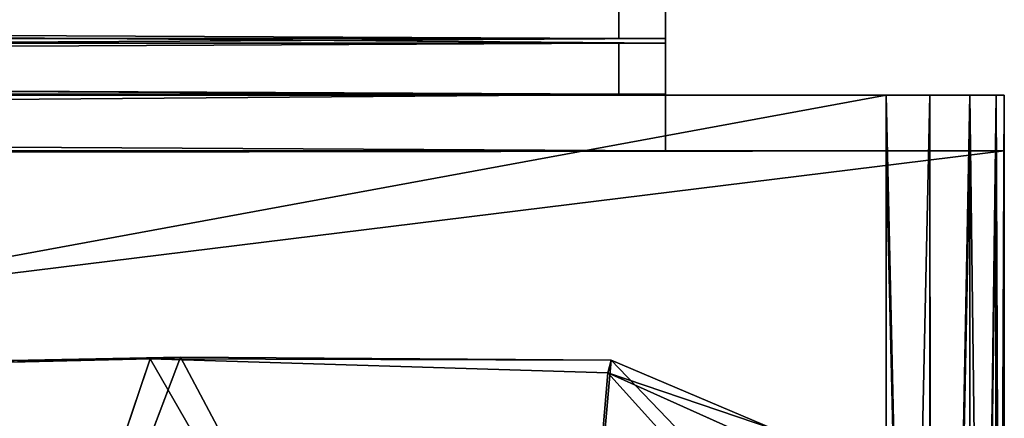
# Model space of a CAD drawing. Extents: x 0 to 35.8, y 0 to 30.4.
# Tile 97 of 106: x 34.247 to 35.841, y 5.066 to 5.711. Entities that reach past the tile are written whole.
import ezdxf

# ---------------------------------------------------------------- set-up
doc = ezdxf.new("R2010")
doc.units = 0
doc.header["$MEASUREMENT"] = 0
doc.layers.get('0').update_dxf_attribs({"color": 13, "linetype": 'CONTINUOUS'})
for name, color, linetype in [('BSH_B36CD50SNB_SYMBOL_-_BO', 59, 'CONTINUOUS'), ('BSH_B36CD50SNB_SYMBOL_-_DO', 59, 'CONTINUOUS'), ('BSH_B36CD50SNB_SYMBOL_-_DR', 59, 'CONTINUOUS')]:
    doc.layers.add(name, color=color, linetype=linetype)

# ---------------------------------------------------------------- blocks, each defined once
blk = doc.blocks.new('B36CD50SNB_TRADECAD_DXF')
at = {"layer": 'BSH_B36CD50SNB_SYMBOL_-_BO', "color": 0}
for p, q in [((34.5071, 5.1655, 69.4599), (34.0807, 4.0419, 69.4599)), ((34.5071, 5.1655, 69.4599), (34.0807, 4.0419, 69.4599)), ((34.2047, 5.1594, 69.4599), (34.5071, 5.1655, 69.4599)), ((34.2047, 5.1594, 69.4599), (34.5071, 5.1655, 69.4599)), ((34.5071, 5.1655, 69.4599), (34.4577, 5.1628, 68.5561)), ((34.5071, 5.1655, 69.4599), (34.4577, 5.1628, 68.5561)), ((35.204, 5.1606, 69.4599), (34.5071, 5.1655, 69.4599)), ((35.204, 5.1606, 69.4599), (34.5071, 5.1655, 69.4599)), ((34.0807, 4.0419, 68.5561), (34.4577, 5.1628, 68.5561)), ((34.0807, 4.0419, 68.5561), (34.4577, 5.1628, 68.5561)), ((34.2047, 5.1564, 68.5561), (34.4577, 5.1628, 68.5561)), ((34.2047, 5.1564, 68.5561), (34.4577, 5.1628, 68.5561)), ((34.4577, 5.1628, 68.5561), (35.1989, 5.1401, 68.5561)), ((34.4577, 5.1628, 68.5561), (35.1989, 5.1401, 68.5561)), ((35.204, 5.1606, 69.4599), (35.1052, 4.0389, 69.4599)), ((35.204, 5.1606, 69.4599), (35.1052, 4.0389, 69.4599)), ((35.1989, 5.1401, 68.5561), (35.204, 5.1606, 69.4599)), ((35.1989, 5.1401, 68.5561), (35.204, 5.1606, 69.4599)), ((35.204, 5.1606, 69.4599), (35.4676, 5.0485, 69.4599)), ((35.204, 5.1606, 69.4599), (35.4676, 5.0485, 69.4599)), ((35.1052, 4.0389, 68.5561), (35.1989, 5.1401, 68.5561)), ((35.1052, 4.0389, 68.5561), (35.1989, 5.1401, 68.5561)), ((35.1989, 5.1401, 68.5561), (35.4488, 5.0279, 68.5561)), ((35.1989, 5.1401, 68.5561), (35.4488, 5.0279, 68.5561))]:
    blk.add_line(p, q, dxfattribs=at)
at = {"layer": 'BSH_B36CD50SNB_SYMBOL_-_DO', "color": 0}
for p, q in [((35.292, 5.6737, 67.0338), (35.292, 5.8078, 67.0338)), ((35.292, 5.8078, 27.3767), (35.292, 5.6737, 27.3767)), ((35.292, 5.8078, 27.3767), (35.292, 5.6737, 27.3767)), ((35.292, 5.6737, 67.0338), (35.292, 5.8078, 67.0338)), ((35.2166, 5.6737, 27.4521), (18.2072, 5.6737, 27.4521)), ((35.2166, 5.6737, 27.4521), (18.2072, 5.6737, 27.4521)), ((35.292, 5.6737, 67.0338), (18.4253, 5.6737, 67.0338)), ((35.292, 5.6737, 67.0338), (18.4253, 5.6737, 67.0338)), ((18.5006, 5.6737, 66.9584), (35.2166, 5.6737, 66.9584)), ((18.5006, 5.6737, 66.9584), (35.2166, 5.6737, 66.9584)), ((18.6672, 5.6737, 27.3767), (35.292, 5.6737, 27.3767)), ((18.6672, 5.6737, 27.3767), (35.292, 5.6737, 27.3767)), ((35.2166, 5.6737, 66.9584), (35.2166, 5.5908, 66.9584)), ((35.2166, 5.6737, 66.9584), (35.2166, 5.5908, 66.9584)), ((35.2166, 5.6737, 66.9584), (35.2166, 5.6737, 27.4521)), ((35.2166, 5.6737, 27.4521), (35.2166, 5.5908, 27.4521)), ((35.2166, 5.6737, 27.4521), (35.2166, 5.5908, 27.4521)), ((35.292, 5.6737, 67.0338), (35.2166, 5.6737, 66.9584)), ((35.292, 5.6737, 27.3767), (35.2166, 5.6737, 27.4521)), ((35.2166, 5.6737, 66.9584), (35.2166, 5.6737, 27.4521)), ((35.292, 5.6737, 67.0338), (35.2166, 5.6737, 66.9584)), ((35.292, 5.6737, 27.3767), (35.2166, 5.6737, 27.4521)), ((35.292, 5.6737, 27.3767), (35.292, 5.6737, 67.0338)), ((35.292, 5.6737, 27.3767), (35.292, 5.6737, 67.0338)), ((18.207, 5.5907, 27.4521), (35.2166, 5.5908, 27.4521)), ((18.207, 5.5907, 27.4521), (35.2166, 5.5908, 27.4521)), ((18.4253, 5.5908, 67.0338), (35.292, 5.5908, 67.0338)), ((18.4253, 5.5908, 67.0338), (35.292, 5.5908, 67.0338)), ((35.2166, 5.5908, 66.9584), (18.5006, 5.5907, 66.9584)), ((35.2166, 5.5908, 66.9584), (18.5006, 5.5907, 66.9584)), ((35.292, 5.5908, 27.3767), (18.667, 5.5908, 27.3767)), ((35.292, 5.5908, 27.3767), (18.667, 5.5908, 27.3767)), ((35.2166, 5.5908, 27.4521), (35.2166, 5.5908, 66.9584)), ((35.2166, 5.5908, 66.9584), (35.292, 5.5908, 67.0338)), ((35.2166, 5.5908, 66.9584), (35.292, 5.5908, 67.0338)), ((35.2166, 5.5908, 27.4521), (35.2166, 5.5908, 66.9584)), ((35.2166, 5.5908, 27.4521), (35.292, 5.5908, 27.3767)), ((35.2166, 5.5908, 27.4521), (35.292, 5.5908, 27.3767)), ((35.292, 5.5908, 27.3767), (35.292, 5.4992, 27.3767)), ((35.292, 5.4992, 67.0338), (35.292, 5.5908, 67.0338)), ((35.292, 5.5908, 67.0338), (35.292, 5.5908, 27.3767)), ((35.292, 5.5908, 27.3767), (35.292, 5.4992, 27.3767)), ((35.292, 5.4992, 67.0338), (35.292, 5.5908, 67.0338)), ((35.292, 5.5908, 67.0338), (35.292, 5.5908, 27.3767)), ((18.3094, 5.4992, 27.0544), (35.6494, 5.4992, 27.0544)), ((18.3094, 5.4992, 27.0544), (35.6494, 5.4992, 27.0544)), ((18.6668, 5.4992, 27.3767), (35.292, 5.4992, 27.3767)), ((18.6668, 5.4992, 27.3767), (35.292, 5.4992, 27.3767)), ((35.292, 5.4992, 67.0338), (22.6476, 5.49, 67.0338)), ((35.292, 5.4992, 67.0338), (22.6476, 5.49, 67.0338)), ((35.8406, 5.4992, 68.3648), (22.6509, 3.8725, 68.3648)), ((35.8406, 5.4992, 68.3648), (22.6509, 3.8725, 68.3648)), ((22.6599, 5.4836, 68.3648), (35.8406, 5.4992, 68.3648)), ((22.6599, 5.4836, 68.3648), (35.8406, 5.4992, 68.3648)), ((35.292, 5.4992, 27.3767), (35.292, 5.4992, 67.0338)), ((35.292, 5.4992, 27.3767), (35.6757, 5.4992, 27.1513)), ((35.8406, 5.4992, 27.2456), (35.292, 5.4992, 27.3767)), ((35.6494, 5.4992, 27.0544), (35.292, 5.4992, 27.3767)), ((35.292, 5.4992, 67.0338), (35.8406, 5.4992, 68.3648)), ((35.292, 5.4992, 27.3767), (35.292, 5.4992, 67.0338)), ((35.8406, 5.4992, 27.2456), (35.292, 5.4992, 27.3767)), ((35.292, 5.4992, 27.3767), (35.6757, 5.4992, 27.1513)), ((35.6494, 5.4992, 27.0544), (35.292, 5.4992, 27.3767)), ((35.292, 5.4992, 67.0338), (35.8406, 5.4992, 68.3648)), ((35.6757, 5.4992, 27.1513), (35.6494, 5.4992, 27.0544)), ((35.6494, 5.4992, 27.0544), (35.7198, 5.4992, 27.0678)), ((35.6494, 5.4992, 27.0544), (35.7198, 5.4992, 27.0678)), ((35.6494, 5.4992, 27.0544), (35.6494, 2.4145, 27.0544)), ((35.6494, 5.4992, 27.0544), (35.6494, 2.4145, 27.0544)), ((35.6757, 5.4992, 27.1513), (35.6494, 5.4992, 27.0544)), ((35.8406, 5.4992, 27.2456), (35.6757, 5.4992, 27.1513)), ((35.6757, 5.4992, 27.1513), (35.7846, 5.4992, 27.1104)), ((35.6757, 5.4992, 27.1513), (35.7846, 5.4992, 27.1104)), ((35.8406, 5.4992, 27.2456), (35.6757, 5.4992, 27.1513)), ((35.7198, 5.4992, 27.0678), (35.7846, 5.4992, 27.1104)), ((35.7198, 5.4992, 27.0678), (35.7846, 5.4992, 27.1104)), ((35.7198, 5.4992, 27.0678), (35.7226, 2.4145, 27.0689)), ((35.7198, 5.4992, 27.0678), (35.7226, 2.4145, 27.0689)), ((35.7846, 5.4992, 27.1104), (35.8272, 5.4992, 27.1752)), ((35.7846, 5.4992, 27.1104), (35.8272, 5.4992, 27.1752)), ((35.7846, 5.4992, 27.1104), (35.7846, 2.4145, 27.1104)), ((35.7846, 5.4992, 27.1104), (35.7846, 2.4145, 27.1104)), ((35.8261, 2.4145, 27.1725), (35.8272, 5.4992, 27.1752)), ((35.8261, 2.4145, 27.1725), (35.8272, 5.4992, 27.1752)), ((35.8272, 5.4992, 27.1752), (35.8406, 5.4992, 27.2456)), ((35.8272, 5.4992, 27.1752), (35.8406, 5.4992, 27.2456)), ((35.8406, 3.8888, 68.3648), (35.8406, 5.4992, 27.2456)), ((35.8406, 5.4992, 27.2456), (35.8406, 2.4145, 27.2456)), ((35.8406, 3.8888, 68.3648), (35.8406, 5.4992, 68.3648)), ((35.8406, 5.4992, 68.3648), (35.8406, 5.4992, 27.2456)), ((35.8406, 3.8888, 68.3648), (35.8406, 5.4992, 27.2456)), ((35.8406, 3.8888, 68.3648), (35.8406, 5.4992, 68.3648)), ((35.8406, 5.4992, 68.3648), (35.8406, 5.4992, 27.2456)), ((35.8406, 5.4992, 27.2456), (35.8406, 2.4145, 27.2456))]:
    blk.add_line(p, q, dxfattribs=at)
at = {"layer": 'BSH_B36CD50SNB_SYMBOL_-_DR', "color": 0}
for p, q in [((35.2166, 5.7639, 2.081), (35.2166, 5.6809, 2.081)), ((35.2166, 5.6809, 26.0911), (35.2166, 5.7639, 26.0911)), ((35.2166, 5.7639, 2.081), (35.2166, 5.6809, 2.081)), ((35.2166, 5.6809, 26.0911), (35.2166, 5.7639, 26.0911)), ((17.9195, 5.6809, 26.1664), (35.292, 5.6809, 26.1664)), ((35.2166, 5.6809, 2.081), (17.9195, 5.6809, 2.081)), ((17.9195, 5.6809, 2.0057), (35.292, 5.6809, 2.0057)), ((35.2166, 5.6809, 2.081), (17.9195, 5.6809, 2.081)), ((17.9195, 5.6809, 2.0057), (35.292, 5.6809, 2.0057)), ((35.2166, 5.6809, 26.0911), (17.9195, 5.6809, 26.0911)), ((35.2166, 5.6809, 26.0911), (17.9195, 5.6809, 26.0911)), ((17.9195, 5.6809, 26.1664), (35.292, 5.6809, 26.1664)), ((35.2166, 5.6809, 2.081), (35.2166, 5.6809, 26.0911)), ((35.292, 5.6809, 2.0057), (35.2166, 5.6809, 2.081)), ((35.292, 5.6809, 26.1664), (35.2166, 5.6809, 26.0911)), ((35.2166, 5.6809, 2.081), (35.2166, 5.6809, 26.0911)), ((35.292, 5.6809, 2.0057), (35.2166, 5.6809, 2.081)), ((35.292, 5.6809, 26.1664), (35.2166, 5.6809, 26.0911)), ((35.292, 5.6809, 26.1664), (35.292, 5.5893, 26.1664)), ((35.292, 5.6809, 2.0057), (35.292, 5.5893, 2.0057)), ((35.292, 5.6809, 26.1664), (35.292, 5.5893, 26.1664)), ((35.292, 5.6809, 26.1664), (35.292, 5.6809, 2.0057)), ((35.292, 5.6809, 26.1664), (35.292, 5.6809, 2.0057)), ((35.292, 5.6809, 2.0057), (35.292, 5.5893, 2.0057)), ((17.9195, 5.5893, 26.1664), (35.292, 5.5893, 26.1664)), ((35.6494, 5.5893, 26.5552), (17.9195, 5.5893, 26.5552)), ((17.9195, 5.5893, 26.1664), (35.292, 5.5893, 26.1664)), ((35.6494, 5.5893, 26.5552), (17.9195, 5.5893, 26.5552)), ((17.9195, 5.5893, 0.8481), (35.6494, 5.5893, 0.8481)), ((35.292, 5.5893, 2.0057), (17.9195, 5.5893, 2.0057)), ((35.292, 5.5893, 2.0057), (17.9195, 5.5893, 2.0057)), ((17.9195, 5.5893, 0.8481), (35.6494, 5.5893, 0.8481)), ((35.7054, 5.5893, 0.9833), (35.292, 5.5893, 2.0057)), ((35.292, 5.5893, 2.0057), (35.6494, 5.5893, 0.8481)), ((35.292, 5.5893, 26.1664), (35.6494, 5.5893, 26.5552)), ((35.8406, 5.5893, 26.3639), (35.292, 5.5893, 26.1664)), ((35.292, 5.5893, 26.1664), (35.292, 5.5893, 2.0057)), ((35.292, 5.5893, 2.0057), (35.8406, 5.5893, 1.0393)), ((35.292, 5.5893, 2.0057), (35.6494, 5.5893, 0.8481)), ((35.292, 5.5893, 26.1664), (35.292, 5.5893, 2.0057)), ((35.292, 5.5893, 26.1664), (35.6783, 5.5893, 26.454)), ((35.292, 5.5893, 26.1664), (35.6494, 5.5893, 26.5552)), ((35.292, 5.5893, 26.1664), (35.6783, 5.5893, 26.454)), ((35.8406, 5.5893, 26.3639), (35.292, 5.5893, 26.1664)), ((35.7054, 5.5893, 0.9833), (35.292, 5.5893, 2.0057)), ((35.292, 5.5893, 2.0057), (35.8406, 5.5893, 1.0393)), ((35.6494, 5.5893, 0.8481), (35.7054, 5.5893, 0.9833)), ((35.6494, 5.5893, 0.8481), (35.7054, 5.5893, 0.9833)), ((35.6494, 5.5893, 0.8481), (35.7198, 5.5893, 0.8615)), ((35.6494, 5.5893, 26.5552), (35.6494, 2.3266, 26.5552)), ((35.7198, 5.5893, 26.5417), (35.6494, 5.5893, 26.5552)), ((35.6494, 5.5893, 26.5552), (35.6783, 5.5893, 26.454)), ((35.6494, 5.5893, 26.5552), (35.6783, 5.5893, 26.454)), ((35.6494, 2.3266, 0.8481), (35.6494, 5.5893, 0.8481)), ((35.7198, 5.5893, 26.5417), (35.6494, 5.5893, 26.5552)), ((35.6494, 5.5893, 26.5552), (35.6494, 2.3266, 26.5552)), ((35.6494, 5.5893, 0.8481), (35.7198, 5.5893, 0.8615)), ((35.6494, 2.3266, 0.8481), (35.6494, 5.5893, 0.8481)), ((35.6783, 5.5893, 26.454), (35.8406, 5.5893, 26.3639)), ((35.7846, 5.5893, 26.4991), (35.6783, 5.5893, 26.454)), ((35.7846, 5.5893, 26.4991), (35.6783, 5.5893, 26.454)), ((35.6783, 5.5893, 26.454), (35.8406, 5.5893, 26.3639)), ((35.7846, 5.5893, 0.9041), (35.7054, 5.5893, 0.9833)), ((35.7846, 5.5893, 0.9041), (35.7054, 5.5893, 0.9833)), ((35.8406, 5.5893, 1.0393), (35.7054, 5.5893, 0.9833)), ((35.8406, 5.5893, 1.0393), (35.7054, 5.5893, 0.9833)), ((35.7198, 5.5893, 0.8615), (35.7846, 5.5893, 0.9041)), ((35.7198, 5.5893, 26.5417), (35.7846, 5.5893, 26.4991)), ((35.7226, 2.3266, 26.5406), (35.7198, 5.5893, 26.5417)), ((35.7198, 5.5893, 26.5417), (35.7846, 5.5893, 26.4991)), ((35.7198, 5.5893, 0.8615), (35.7846, 5.5893, 0.9041)), ((35.7198, 5.5893, 0.8615), (35.7226, 2.3266, 0.8626)), ((35.7226, 2.3266, 26.5406), (35.7198, 5.5893, 26.5417)), ((35.7198, 5.5893, 0.8615), (35.7226, 2.3266, 0.8626)), ((35.7846, 5.5893, 0.9041), (35.8272, 5.5893, 0.9689)), ((35.8272, 5.5893, 26.4343), (35.7846, 5.5893, 26.4991)), ((35.7846, 5.5893, 26.4991), (35.7846, 2.3266, 26.4991)), ((35.8272, 5.5893, 26.4343), (35.7846, 5.5893, 26.4991)), ((35.7846, 5.5893, 26.4991), (35.7846, 2.3266, 26.4991)), ((35.7846, 2.3266, 0.9041), (35.7846, 5.5893, 0.9041)), ((35.7846, 5.5893, 0.9041), (35.8272, 5.5893, 0.9689)), ((35.7846, 2.3266, 0.9041), (35.7846, 5.5893, 0.9041)), ((35.8272, 5.5893, 26.4343), (35.8261, 2.3266, 26.4371)), ((35.8272, 5.5893, 26.4343), (35.8261, 2.3266, 26.4371)), ((35.8261, 2.3266, 0.9661), (35.8272, 5.5893, 0.9689)), ((35.8261, 2.3266, 0.9661), (35.8272, 5.5893, 0.9689)), ((35.8272, 5.5893, 0.9689), (35.8406, 5.5893, 1.0393)), ((35.8406, 5.5893, 26.3639), (35.8272, 5.5893, 26.4343)), ((35.8406, 5.5893, 26.3639), (35.8272, 5.5893, 26.4343)), ((35.8272, 5.5893, 0.9689), (35.8406, 5.5893, 1.0393)), ((35.8406, 2.3266, 26.3639), (35.8406, 5.5893, 26.3639)), ((35.8406, 5.5893, 26.3639), (35.8406, 5.5893, 1.0393)), ((35.8406, 5.5893, 1.0393), (35.8406, 2.3266, 1.0393)), ((35.8406, 5.5893, 26.3639), (35.8406, 5.5893, 1.0393)), ((35.8406, 2.3266, 26.3639), (35.8406, 5.5893, 26.3639)), ((35.8406, 5.5893, 1.0393), (35.8406, 2.3266, 1.0393))]:
    blk.add_line(p, q, dxfattribs=at)
at = {"layer": 'BSH_B36CD50SNB_SYMBOL_-_BO', "color": 250}
mesh = blk.add_polyface(dxfattribs=at)
corners = [(34.2047, 5.1594, 69.4599), (34.0807, 4.0419, 69.4599), (33.9149, 4.0594, 69.4599), (34.5071, 5.1655, 69.4599)]
mesh.append_faces([[corners[k] for k in face] for face in [(0, 1, 2), (1, 0, 3)]], dxfattribs={"vtx0": -1, "color": 250})
mesh = blk.add_polyface(dxfattribs=at)
corners = [(34.5071, 5.1655, 69.4599), (35.1052, 4.0389, 69.4599), (34.0807, 4.0419, 69.4599), (35.204, 5.1606, 69.4599)]
mesh.append_faces([[corners[k] for k in face] for face in [(0, 1, 2), (1, 0, 3)]], dxfattribs={"vtx0": -1, "color": 250})
mesh = blk.add_polyface(dxfattribs=at)
corners = [(34.5071, 5.1655, 69.4599), (34.2047, 5.1564, 68.5561), (34.4577, 5.1628, 68.5561), (34.2047, 5.1594, 69.4599)]
mesh.append_faces([[corners[k] for k in face] for face in [(0, 1, 2), (1, 0, 3)]], dxfattribs={"vtx0": -1, "color": 250})
mesh = blk.add_polyface(dxfattribs=at)
corners = [(34.5071, 5.1655, 69.4599), (34.4577, 5.1628, 68.5561), (35.204, 5.1606, 69.4599)]
mesh.append_faces([[corners[k] for k in face] for face in [(0, 1, 2)]], dxfattribs={"color": 250})
mesh = blk.add_polyface(dxfattribs=at)
corners = [(34.0807, 4.0419, 68.5561), (34.2047, 5.1564, 68.5561), (33.917, 4.0594, 68.5561), (34.4577, 5.1628, 68.5561)]
mesh.append_faces([[corners[k] for k in face] for face in [(0, 1, 2), (1, 0, 3)]], dxfattribs={"vtx0": -1, "color": 250})
mesh = blk.add_polyface(dxfattribs=at)
corners = [(35.1052, 4.0389, 68.5561), (34.4577, 5.1628, 68.5561), (34.0807, 4.0419, 68.5561), (35.1989, 5.1401, 68.5561)]
mesh.append_faces([[corners[k] for k in face] for face in [(0, 1, 2), (1, 0, 3)]], dxfattribs={"vtx0": -1, "color": 250})
mesh = blk.add_polyface(dxfattribs=at)
corners = [(35.204, 5.1606, 69.4599), (34.4577, 5.1628, 68.5561), (35.1989, 5.1401, 68.5561)]
mesh.append_faces([[corners[k] for k in face] for face in [(0, 1, 2)]], dxfattribs={"color": 250})
mesh = blk.add_polyface(dxfattribs=at)
corners = [(35.204, 5.1606, 69.4599), (35.7206, 4.6224, 69.4599), (35.1052, 4.0389, 69.4599), (35.4676, 5.0485, 69.4599)]
mesh.append_faces([[corners[k] for k in face] for face in [(0, 1, 2), (1, 0, 3)]], dxfattribs={"vtx0": -1, "color": 250})
mesh = blk.add_polyface(dxfattribs=at)
corners = [(35.204, 5.1606, 69.4599), (35.1989, 5.1401, 68.5561), (35.4676, 5.0485, 69.4599)]
mesh.append_faces([[corners[k] for k in face] for face in [(0, 1, 2)]], dxfattribs={"color": 250})
mesh = blk.add_polyface(dxfattribs=at)
corners = [(35.6656, 4.6224, 68.5561), (35.1989, 5.1401, 68.5561), (35.1052, 4.0389, 68.5561), (35.4488, 5.0279, 68.5561)]
mesh.append_faces([[corners[k] for k in face] for face in [(0, 1, 2), (1, 0, 3)]], dxfattribs={"vtx0": -1, "color": 250})
mesh = blk.add_polyface(dxfattribs=at)
corners = [(35.4676, 5.0485, 69.4599), (35.1989, 5.1401, 68.5561), (35.4488, 5.0279, 68.5561)]
mesh.append_faces([[corners[k] for k in face] for face in [(0, 1, 2)]], dxfattribs={"color": 250})
at = {"layer": 'BSH_B36CD50SNB_SYMBOL_-_DO', "color": 250}
mesh = blk.add_polyface(dxfattribs=at)
corners = [(35.292, 5.8078, 67.0338), (18.4253, 5.6737, 67.0338), (18.4253, 5.8078, 67.0338), (35.292, 5.6737, 67.0338)]
mesh.append_faces([[corners[k] for k in face] for face in [(0, 1, 2), (1, 0, 3)]], dxfattribs={"vtx0": -1, "color": 250})
mesh = blk.add_polyface(dxfattribs=at)
corners = [(35.292, 5.6737, 27.3767), (18.6675, 5.8078, 27.3767), (18.6672, 5.6737, 27.3767), (35.292, 5.8078, 27.3767)]
mesh.append_faces([[corners[k] for k in face] for face in [(0, 1, 2), (1, 0, 3)]], dxfattribs={"vtx0": -1, "color": 250})
mesh = blk.add_polyface(dxfattribs=at)
corners = [(35.292, 5.8078, 67.0338), (35.292, 5.6737, 27.3767), (35.292, 5.6737, 67.0338), (35.292, 5.8078, 27.3767)]
mesh.append_faces([[corners[k] for k in face] for face in [(0, 1, 2), (1, 0, 3)]], dxfattribs={"vtx0": -1, "color": 250})
mesh = blk.add_polyface(dxfattribs=at)
corners = [(35.2166, 5.5908, 27.4521), (18.2072, 5.6737, 27.4521), (18.207, 5.5907, 27.4521), (35.2166, 5.6737, 27.4521)]
mesh.append_faces([[corners[k] for k in face] for face in [(0, 1, 2), (1, 0, 3)]], dxfattribs={"vtx0": -1, "color": 250})
mesh = blk.add_polyface(dxfattribs=at)
corners = [(18.2072, 5.6737, 27.4521), (35.292, 5.6737, 27.3767), (18.6672, 5.6737, 27.3767), (35.2166, 5.6737, 27.4521)]
mesh.append_faces([[corners[k] for k in face] for face in [(0, 1, 2), (1, 0, 3)]], dxfattribs={"vtx0": -1, "color": 250})
mesh = blk.add_polyface(dxfattribs=at)
corners = [(18.4253, 5.6737, 67.0338), (35.2166, 5.6737, 66.9584), (18.5006, 5.6737, 66.9584), (35.292, 5.6737, 67.0338)]
mesh.append_faces([[corners[k] for k in face] for face in [(0, 1, 2), (1, 0, 3)]], dxfattribs={"vtx0": -1, "color": 250})
mesh = blk.add_polyface(dxfattribs=at)
corners = [(35.2166, 5.6737, 66.9584), (18.5006, 5.5907, 66.9584), (18.5006, 5.6737, 66.9584), (35.2166, 5.5908, 66.9584)]
mesh.append_faces([[corners[k] for k in face] for face in [(0, 1, 2), (1, 0, 3)]], dxfattribs={"vtx0": -1, "color": 250})
mesh = blk.add_polyface(dxfattribs=at)
corners = [(35.2166, 5.6737, 66.9584), (35.2166, 5.5908, 27.4521), (35.2166, 5.5908, 66.9584), (35.2166, 5.6737, 27.4521)]
mesh.append_faces([[corners[k] for k in face] for face in [(0, 1, 2), (1, 0, 3)]], dxfattribs={"vtx0": -1, "color": 250})
mesh = blk.add_polyface(dxfattribs=at)
corners = [(35.2166, 5.6737, 27.4521), (35.292, 5.6737, 67.0338), (35.292, 5.6737, 27.3767), (35.2166, 5.6737, 66.9584)]
mesh.append_faces([[corners[k] for k in face] for face in [(0, 1, 2), (1, 0, 3)]], dxfattribs={"vtx0": -1, "color": 250})
mesh = blk.add_polyface(dxfattribs=at)
corners = [(35.2166, 5.5908, 27.4521), (18.667, 5.5908, 27.3767), (35.292, 5.5908, 27.3767), (18.207, 5.5907, 27.4521)]
mesh.append_faces([[corners[k] for k in face] for face in [(0, 1, 2), (1, 0, 3)]], dxfattribs={"vtx0": -1, "color": 250})
mesh = blk.add_polyface(dxfattribs=at)
corners = [(35.292, 5.5908, 67.0338), (22.6476, 5.49, 67.0338), (18.4253, 5.5908, 67.0338), (35.292, 5.4992, 67.0338)]
mesh.append_faces([[corners[k] for k in face] for face in [(0, 1, 2), (1, 0, 3)]], dxfattribs={"vtx0": -1, "color": 250})
mesh = blk.add_polyface(dxfattribs=at)
corners = [(35.292, 5.5908, 67.0338), (18.5006, 5.5907, 66.9584), (35.2166, 5.5908, 66.9584), (18.4253, 5.5908, 67.0338)]
mesh.append_faces([[corners[k] for k in face] for face in [(0, 1, 2), (1, 0, 3)]], dxfattribs={"vtx0": -1, "color": 250})
mesh = blk.add_polyface(dxfattribs=at)
corners = [(35.292, 5.4992, 27.3767), (18.667, 5.5908, 27.3767), (18.6668, 5.4992, 27.3767), (35.292, 5.5908, 27.3767)]
mesh.append_faces([[corners[k] for k in face] for face in [(0, 1, 2), (1, 0, 3)]], dxfattribs={"vtx0": -1, "color": 250})
mesh = blk.add_polyface(dxfattribs=at)
corners = [(35.292, 5.5908, 67.0338), (35.2166, 5.5908, 27.4521), (35.292, 5.5908, 27.3767), (35.2166, 5.5908, 66.9584)]
mesh.append_faces([[corners[k] for k in face] for face in [(0, 1, 2), (1, 0, 3)]], dxfattribs={"vtx0": -1, "color": 250})
mesh = blk.add_polyface(dxfattribs=at)
corners = [(35.292, 5.5908, 67.0338), (35.292, 5.4992, 27.3767), (35.292, 5.4992, 67.0338), (35.292, 5.5908, 27.3767)]
mesh.append_faces([[corners[k] for k in face] for face in [(0, 1, 2), (1, 0, 3)]], dxfattribs={"vtx0": -1, "color": 250})
mesh = blk.add_polyface(dxfattribs=at)
corners = [(35.292, 5.4992, 27.3767), (18.3094, 5.4992, 27.0544), (35.6494, 5.4992, 27.0544), (18.6668, 5.4992, 27.3767)]
mesh.append_faces([[corners[k] for k in face] for face in [(0, 1, 2), (1, 0, 3)]], dxfattribs={"vtx0": -1, "color": 250})
mesh = blk.add_polyface(dxfattribs=at)
corners = [(35.6494, 2.4145, 27.0544), (18.3094, 5.4992, 27.0544), (18.3094, 2.4145, 27.0544), (35.6494, 5.4992, 27.0544)]
mesh.append_faces([[corners[k] for k in face] for face in [(0, 1, 2), (1, 0, 3)]], dxfattribs={"vtx0": -1, "color": 250})
mesh = blk.add_polyface(dxfattribs=at)
corners = [(35.8406, 5.4992, 68.3648), (22.6476, 5.49, 67.0338), (35.292, 5.4992, 67.0338)]
mesh.append_faces([[corners[k] for k in face] for face in [(0, 1, 2)]], dxfattribs={"color": 250})
mesh = blk.add_polyface(dxfattribs=at)
corners = [(22.6599, 5.4836, 68.3648), (22.6476, 5.49, 67.0338), (35.8406, 5.4992, 68.3648)]
mesh.append_faces([[corners[k] for k in face] for face in [(0, 1, 2)]], dxfattribs={"color": 250})
mesh = blk.add_polyface(dxfattribs=at)
corners = [(35.8406, 5.4992, 68.3648), (22.6509, 3.8725, 68.3648), (22.6599, 5.4836, 68.3648)]
mesh.append_faces([[corners[k] for k in face] for face in [(0, 1, 2)]], dxfattribs={"color": 250})
mesh = blk.add_polyface(dxfattribs=at)
corners = [(35.8406, 3.8888, 68.3648), (22.6509, 3.8725, 68.3648), (35.8406, 5.4992, 68.3648)]
mesh.append_faces([[corners[k] for k in face] for face in [(0, 1, 2)]], dxfattribs={"color": 250})
mesh = blk.add_polyface(dxfattribs=at)
corners = [(35.292, 5.4992, 27.3767), (35.6757, 5.4992, 27.1513), (35.8406, 5.4992, 27.2456)]
mesh.append_faces([[corners[k] for k in face] for face in [(0, 1, 2)]], dxfattribs={"color": 250})
mesh = blk.add_polyface(dxfattribs=at)
corners = [(35.8406, 5.4992, 68.3648), (35.292, 5.4992, 27.3767), (35.8406, 5.4992, 27.2456), (35.292, 5.4992, 67.0338)]
mesh.append_faces([[corners[k] for k in face] for face in [(0, 1, 2), (1, 0, 3)]], dxfattribs={"vtx0": -1, "color": 250})
mesh = blk.add_polyface(dxfattribs=at)
corners = [(35.292, 5.4992, 27.3767), (35.6494, 5.4992, 27.0544), (35.6757, 5.4992, 27.1513)]
mesh.append_faces([[corners[k] for k in face] for face in [(0, 1, 2)]], dxfattribs={"color": 250})
mesh = blk.add_polyface(dxfattribs=at)
corners = [(35.7198, 5.4992, 27.0678), (35.6757, 5.4992, 27.1513), (35.6494, 5.4992, 27.0544), (35.7846, 5.4992, 27.1104)]
mesh.append_faces([[corners[k] for k in face] for face in [(0, 1, 2), (1, 0, 3)]], dxfattribs={"vtx0": -1, "color": 250})
mesh = blk.add_polyface(dxfattribs=at)
corners = [(35.7226, 2.4145, 27.0689), (35.6494, 5.4992, 27.0544), (35.6494, 2.4145, 27.0544), (35.7198, 5.4992, 27.0678)]
mesh.append_faces([[corners[k] for k in face] for face in [(0, 1, 2), (1, 0, 3)]], dxfattribs={"vtx0": -1, "color": 250})
mesh = blk.add_polyface(dxfattribs=at)
corners = [(35.8272, 5.4992, 27.1752), (35.6757, 5.4992, 27.1513), (35.7846, 5.4992, 27.1104), (35.8406, 5.4992, 27.2456)]
mesh.append_faces([[corners[k] for k in face] for face in [(0, 1, 2), (1, 0, 3)]], dxfattribs={"vtx0": -1, "color": 250})
mesh = blk.add_polyface(dxfattribs=at)
corners = [(35.7226, 2.4145, 27.0689), (35.7846, 5.4992, 27.1104), (35.7198, 5.4992, 27.0678), (35.7846, 2.4145, 27.1104)]
mesh.append_faces([[corners[k] for k in face] for face in [(0, 1, 2), (1, 0, 3)]], dxfattribs={"vtx0": -1, "color": 250})
mesh = blk.add_polyface(dxfattribs=at)
corners = [(35.8272, 5.4992, 27.1752), (35.7846, 2.4145, 27.1104), (35.8261, 2.4145, 27.1725), (35.7846, 5.4992, 27.1104)]
mesh.append_faces([[corners[k] for k in face] for face in [(0, 1, 2), (1, 0, 3)]], dxfattribs={"vtx0": -1, "color": 250})
mesh = blk.add_polyface(dxfattribs=at)
corners = [(35.8406, 5.4992, 27.2456), (35.8261, 2.4145, 27.1725), (35.8406, 2.4145, 27.2456), (35.8272, 5.4992, 27.1752)]
mesh.append_faces([[corners[k] for k in face] for face in [(0, 1, 2), (1, 0, 3)]], dxfattribs={"vtx0": -1, "color": 250})
mesh = blk.add_polyface(dxfattribs=at)
corners = [(35.8406, 3.8888, 68.3648), (35.8406, 2.4145, 27.2456), (35.8406, 2.4145, 69.4602), (35.8406, 5.4992, 27.2456)]
mesh.append_faces([[corners[k] for k in face] for face in [(0, 1, 2), (1, 0, 3)]], dxfattribs={"vtx0": -1, "color": 250})
mesh = blk.add_polyface(dxfattribs=at)
corners = [(35.8406, 5.4992, 27.2456), (35.8406, 3.8888, 68.3648), (35.8406, 5.4992, 68.3648)]
mesh.append_faces([[corners[k] for k in face] for face in [(0, 1, 2)]], dxfattribs={"color": 250})
at = {"layer": 'BSH_B36CD50SNB_SYMBOL_-_DR', "color": 250}
mesh = blk.add_polyface(dxfattribs=at)
corners = [(35.2166, 5.6809, 2.081), (17.9195, 5.7639, 2.081), (17.9195, 5.6809, 2.081), (35.2166, 5.7639, 2.081)]
mesh.append_faces([[corners[k] for k in face] for face in [(0, 1, 2), (1, 0, 3)]], dxfattribs={"vtx0": -1, "color": 250})
mesh = blk.add_polyface(dxfattribs=at)
corners = [(35.2166, 5.7639, 26.0911), (17.9195, 5.6809, 26.0911), (17.9195, 5.7639, 26.0911), (35.2166, 5.6809, 26.0911)]
mesh.append_faces([[corners[k] for k in face] for face in [(0, 1, 2), (1, 0, 3)]], dxfattribs={"vtx0": -1, "color": 250})
mesh = blk.add_polyface(dxfattribs=at)
corners = [(35.2166, 5.7639, 26.0911), (35.2166, 5.6809, 2.081), (35.2166, 5.6809, 26.0911), (35.2166, 5.7639, 2.081)]
mesh.append_faces([[corners[k] for k in face] for face in [(0, 1, 2), (1, 0, 3)]], dxfattribs={"vtx0": -1, "color": 250})
mesh = blk.add_polyface(dxfattribs=at)
corners = [(35.292, 5.6809, 26.1664), (17.9195, 5.5893, 26.1664), (17.9195, 5.6809, 26.1664), (35.292, 5.5893, 26.1664)]
mesh.append_faces([[corners[k] for k in face] for face in [(0, 1, 2), (1, 0, 3)]], dxfattribs={"vtx0": -1, "color": 250})
mesh = blk.add_polyface(dxfattribs=at)
corners = [(35.2166, 5.6809, 2.081), (17.9195, 5.6809, 2.0057), (35.292, 5.6809, 2.0057), (17.9195, 5.6809, 2.081)]
mesh.append_faces([[corners[k] for k in face] for face in [(0, 1, 2), (1, 0, 3)]], dxfattribs={"vtx0": -1, "color": 250})
mesh = blk.add_polyface(dxfattribs=at)
corners = [(35.292, 5.5893, 2.0057), (17.9195, 5.6809, 2.0057), (17.9195, 5.5893, 2.0057), (35.292, 5.6809, 2.0057)]
mesh.append_faces([[corners[k] for k in face] for face in [(0, 1, 2), (1, 0, 3)]], dxfattribs={"vtx0": -1, "color": 250})
mesh = blk.add_polyface(dxfattribs=at)
corners = [(35.292, 5.6809, 26.1664), (17.9195, 5.6809, 26.0911), (35.2166, 5.6809, 26.0911), (17.9195, 5.6809, 26.1664)]
mesh.append_faces([[corners[k] for k in face] for face in [(0, 1, 2), (1, 0, 3)]], dxfattribs={"vtx0": -1, "color": 250})
mesh = blk.add_polyface(dxfattribs=at)
corners = [(35.292, 5.6809, 26.1664), (35.2166, 5.6809, 2.081), (35.292, 5.6809, 2.0057), (35.2166, 5.6809, 26.0911)]
mesh.append_faces([[corners[k] for k in face] for face in [(0, 1, 2), (1, 0, 3)]], dxfattribs={"vtx0": -1, "color": 250})
mesh = blk.add_polyface(dxfattribs=at)
corners = [(35.292, 5.6809, 26.1664), (35.292, 5.5893, 2.0057), (35.292, 5.5893, 26.1664), (35.292, 5.6809, 2.0057)]
mesh.append_faces([[corners[k] for k in face] for face in [(0, 1, 2), (1, 0, 3)]], dxfattribs={"vtx0": -1, "color": 250})
mesh = blk.add_polyface(dxfattribs=at)
corners = [(35.6494, 5.5893, 26.5552), (17.9195, 5.5893, 26.1664), (35.292, 5.5893, 26.1664), (17.9195, 5.5893, 26.5552)]
mesh.append_faces([[corners[k] for k in face] for face in [(0, 1, 2), (1, 0, 3)]], dxfattribs={"vtx0": -1, "color": 250})
mesh = blk.add_polyface(dxfattribs=at)
corners = [(35.6494, 5.5893, 26.5552), (17.9195, 2.3266, 26.5552), (17.9195, 5.5893, 26.5552), (35.6494, 2.3266, 26.5552)]
mesh.append_faces([[corners[k] for k in face] for face in [(0, 1, 2), (1, 0, 3)]], dxfattribs={"vtx0": -1, "color": 250})
mesh = blk.add_polyface(dxfattribs=at)
corners = [(35.292, 5.5893, 2.0057), (17.9195, 5.5893, 0.8481), (35.6494, 5.5893, 0.8481), (17.9195, 5.5893, 2.0057)]
mesh.append_faces([[corners[k] for k in face] for face in [(0, 1, 2), (1, 0, 3)]], dxfattribs={"vtx0": -1, "color": 250})
mesh = blk.add_polyface(dxfattribs=at)
corners = [(35.6494, 2.3266, 0.8481), (17.9195, 5.5893, 0.8481), (17.9195, 2.3266, 0.8481), (35.6494, 5.5893, 0.8481)]
mesh.append_faces([[corners[k] for k in face] for face in [(0, 1, 2), (1, 0, 3)]], dxfattribs={"vtx0": -1, "color": 250})
mesh = blk.add_polyface(dxfattribs=at)
corners = [(35.292, 5.5893, 2.0057), (35.6494, 5.5893, 0.8481), (35.7054, 5.5893, 0.9833)]
mesh.append_faces([[corners[k] for k in face] for face in [(0, 1, 2)]], dxfattribs={"color": 250})
mesh = blk.add_polyface(dxfattribs=at)
corners = [(35.8406, 5.5893, 26.3639), (35.292, 5.5893, 2.0057), (35.8406, 5.5893, 1.0393), (35.292, 5.5893, 26.1664)]
mesh.append_faces([[corners[k] for k in face] for face in [(0, 1, 2), (1, 0, 3)]], dxfattribs={"vtx0": -1, "color": 250})
mesh = blk.add_polyface(dxfattribs=at)
corners = [(35.6494, 5.5893, 26.5552), (35.292, 5.5893, 26.1664), (35.6783, 5.5893, 26.454)]
mesh.append_faces([[corners[k] for k in face] for face in [(0, 1, 2)]], dxfattribs={"color": 250})
mesh = blk.add_polyface(dxfattribs=at)
corners = [(35.6783, 5.5893, 26.454), (35.292, 5.5893, 26.1664), (35.8406, 5.5893, 26.3639)]
mesh.append_faces([[corners[k] for k in face] for face in [(0, 1, 2)]], dxfattribs={"color": 250})
mesh = blk.add_polyface(dxfattribs=at)
corners = [(35.292, 5.5893, 2.0057), (35.7054, 5.5893, 0.9833), (35.8406, 5.5893, 1.0393)]
mesh.append_faces([[corners[k] for k in face] for face in [(0, 1, 2)]], dxfattribs={"color": 250})
mesh = blk.add_polyface(dxfattribs=at)
corners = [(35.7198, 5.5893, 0.8615), (35.7054, 5.5893, 0.9833), (35.6494, 5.5893, 0.8481), (35.7846, 5.5893, 0.9041)]
mesh.append_faces([[corners[k] for k in face] for face in [(0, 1, 2), (1, 0, 3)]], dxfattribs={"vtx0": -1, "color": 250})
mesh = blk.add_polyface(dxfattribs=at)
corners = [(35.7846, 5.5893, 26.4991), (35.6494, 5.5893, 26.5552), (35.6783, 5.5893, 26.454), (35.7198, 5.5893, 26.5417)]
mesh.append_faces([[corners[k] for k in face] for face in [(0, 1, 2), (1, 0, 3)]], dxfattribs={"vtx0": -1, "color": 250})
mesh = blk.add_polyface(dxfattribs=at)
corners = [(35.7198, 5.5893, 26.5417), (35.6494, 2.3266, 26.5552), (35.6494, 5.5893, 26.5552), (35.7226, 2.3266, 26.5406)]
mesh.append_faces([[corners[k] for k in face] for face in [(0, 1, 2), (1, 0, 3)]], dxfattribs={"vtx0": -1, "color": 250})
mesh = blk.add_polyface(dxfattribs=at)
corners = [(35.7226, 2.3266, 0.8626), (35.6494, 5.5893, 0.8481), (35.6494, 2.3266, 0.8481), (35.7198, 5.5893, 0.8615)]
mesh.append_faces([[corners[k] for k in face] for face in [(0, 1, 2), (1, 0, 3)]], dxfattribs={"vtx0": -1, "color": 250})
mesh = blk.add_polyface(dxfattribs=at)
corners = [(35.8272, 5.5893, 26.4343), (35.6783, 5.5893, 26.454), (35.8406, 5.5893, 26.3639), (35.7846, 5.5893, 26.4991)]
mesh.append_faces([[corners[k] for k in face] for face in [(0, 1, 2), (1, 0, 3)]], dxfattribs={"vtx0": -1, "color": 250})
mesh = blk.add_polyface(dxfattribs=at)
corners = [(35.8272, 5.5893, 0.9689), (35.7054, 5.5893, 0.9833), (35.7846, 5.5893, 0.9041), (35.8406, 5.5893, 1.0393)]
mesh.append_faces([[corners[k] for k in face] for face in [(0, 1, 2), (1, 0, 3)]], dxfattribs={"vtx0": -1, "color": 250})
mesh = blk.add_polyface(dxfattribs=at)
corners = [(35.7846, 5.5893, 26.4991), (35.7226, 2.3266, 26.5406), (35.7198, 5.5893, 26.5417), (35.7846, 2.3266, 26.4991)]
mesh.append_faces([[corners[k] for k in face] for face in [(0, 1, 2), (1, 0, 3)]], dxfattribs={"vtx0": -1, "color": 250})
mesh = blk.add_polyface(dxfattribs=at)
corners = [(35.7226, 2.3266, 0.8626), (35.7846, 5.5893, 0.9041), (35.7198, 5.5893, 0.8615), (35.7846, 2.3266, 0.9041)]
mesh.append_faces([[corners[k] for k in face] for face in [(0, 1, 2), (1, 0, 3)]], dxfattribs={"vtx0": -1, "color": 250})
mesh = blk.add_polyface(dxfattribs=at)
corners = [(35.7846, 5.5893, 26.4991), (35.8261, 2.3266, 26.4371), (35.7846, 2.3266, 26.4991), (35.8272, 5.5893, 26.4343)]
mesh.append_faces([[corners[k] for k in face] for face in [(0, 1, 2), (1, 0, 3)]], dxfattribs={"vtx0": -1, "color": 250})
mesh = blk.add_polyface(dxfattribs=at)
corners = [(35.8272, 5.5893, 0.9689), (35.7846, 2.3266, 0.9041), (35.8261, 2.3266, 0.9661), (35.7846, 5.5893, 0.9041)]
mesh.append_faces([[corners[k] for k in face] for face in [(0, 1, 2), (1, 0, 3)]], dxfattribs={"vtx0": -1, "color": 250})
mesh = blk.add_polyface(dxfattribs=at)
corners = [(35.8272, 5.5893, 26.4343), (35.8406, 2.3266, 26.3639), (35.8261, 2.3266, 26.4371), (35.8406, 5.5893, 26.3639)]
mesh.append_faces([[corners[k] for k in face] for face in [(0, 1, 2), (1, 0, 3)]], dxfattribs={"vtx0": -1, "color": 250})
mesh = blk.add_polyface(dxfattribs=at)
corners = [(35.8406, 5.5893, 1.0393), (35.8261, 2.3266, 0.9661), (35.8406, 2.3266, 1.0393), (35.8272, 5.5893, 0.9689)]
mesh.append_faces([[corners[k] for k in face] for face in [(0, 1, 2), (1, 0, 3)]], dxfattribs={"vtx0": -1, "color": 250})
mesh = blk.add_polyface(dxfattribs=at)
corners = [(35.8406, 5.5893, 26.3639), (35.8406, 2.3266, 1.0393), (35.8406, 2.3266, 26.3639), (35.8406, 5.5893, 1.0393)]
mesh.append_faces([[corners[k] for k in face] for face in [(0, 1, 2), (1, 0, 3)]], dxfattribs={"vtx0": -1, "color": 250})

msp = doc.modelspace()

# ---------------------------------------------------------------- block references
at = {"color": 0}
msp.add_blockref('B36CD50SNB_TRADECAD_DXF', (0, 0), dxfattribs=at)

doc.saveas('drawing.dxf')
